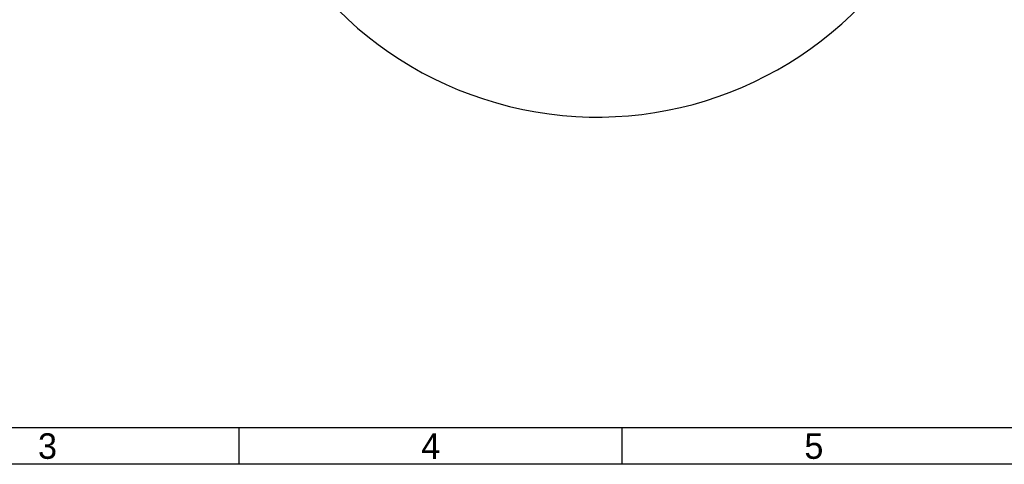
# Model space of a CAD drawing. Header units: millimetres. Extents: x 4086 to 10416, y 123 to 1549.
# Tile 66 of 99: x 9011 to 9659, y 124 to 416. Entities that reach past the tile are written whole.
import ezdxf
from ezdxf.enums import TextEntityAlignment as Align

# ---------------------------------------------------------------- set-up
doc = ezdxf.new("R2010")
doc.units = ezdxf.units.MM
doc.layers.add('运动范围', color=7, linetype='Continuous')
doc.styles.add('思源黑', font='SourceHanSansCN-Normal.ttf')

# ---------------------------------------------------------------- blocks, each defined once
blk = doc.blocks.new('1')
at = {"color": 2}
for p, q in [((7039.66, 123.62), (7039.66, 147.62)), ((7291.66, 123.62), (7291.66, 147.62))]:
    blk.add_line(p, q, dxfattribs=at)
for points in [[(6283.66, 123.62), (6283.66, 1549.22), (8299.66, 1549.22), (8299.66, 123.62)], [(6403.66, 147.62), (6403.66, 1525.22), (8275.66, 1525.22), (8275.66, 147.62)]]:
    blk.add_lwpolyline(points, close=True, dxfattribs=at)
at = {"color": 2, "style": '思源黑'}
for s, p in [('3', (6913.66, 135.62)), ('4', (7165.66, 135.62)), ('5', (7417.66, 135.62))]:
    blk.add_text(s, height=16.8, dxfattribs=at).set_placement(p, align=Align.MIDDLE_CENTER)
at = {"color": 7, "style": '思源黑'}
for tag, height, p in [('编号', 19.2, (8134.84, 252.67)), ('比例', 8, (7939.66, 171.62))]:
    blk.add_attdef(tag, text='', height=height, dxfattribs=at).set_placement(p, align=Align.MIDDLE)
at = {"linetype": 'Continuous', "lineweight": 0, "ltscale": 0.3, "style": '思源黑'}
for tag, p in [('当前页', (8121.35, 207.93)), ('总页数', (8160.27, 207.93))]:
    blk.add_attdef(tag, text='', height=8, dxfattribs=at).set_placement(p, align=Align.MIDDLE)

msp = doc.modelspace()

# ---------------------------------------------------------------- linework, layer by layer
at = {"layer": '运动范围', "linetype": 'Continuous'}
msp.add_arc((9391.173, 593.233), 241.156, 190, 28.466113, dxfattribs=at)

# ---------------------------------------------------------------- block references
msp.add_blockref('1', (2116, 0))

doc.saveas('drawing.dxf')
